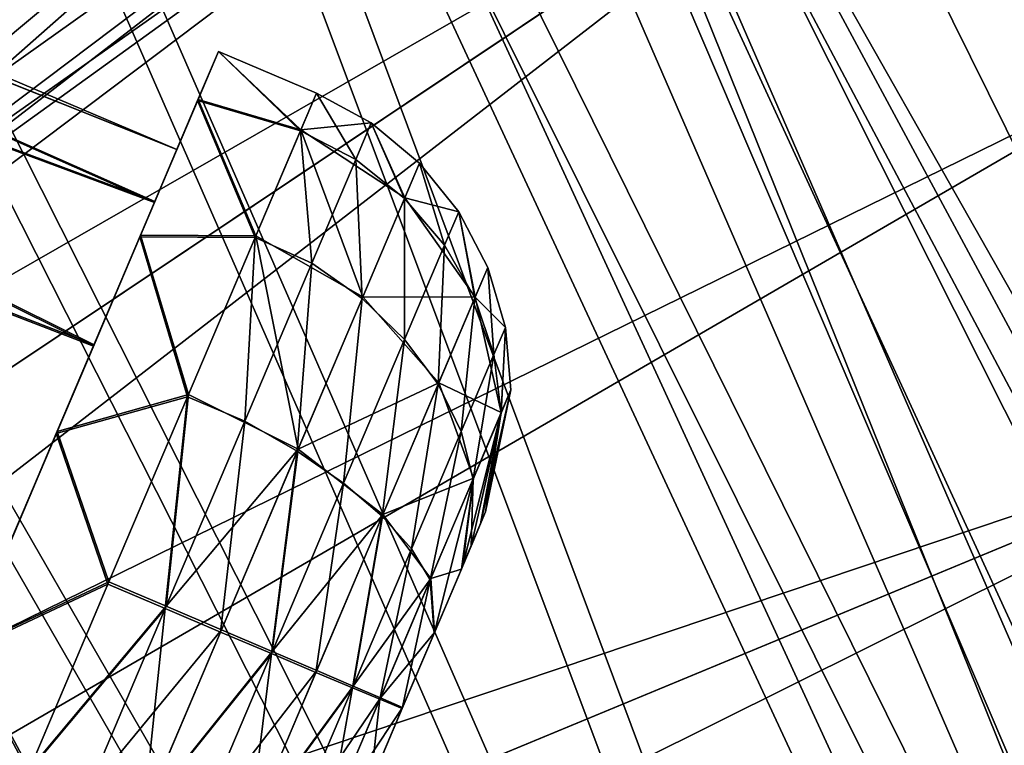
# Model space of a CAD drawing. Header units: metres. Extents: x -904 to 0, y -908 to 0.
# Tile 107 of 135: x -134 to -88, y -189 to -155. Entities that reach past the tile are written whole.
import ezdxf

# ---------------------------------------------------------------- set-up
doc = ezdxf.new("R2010")
doc.units = ezdxf.units.M

msp = doc.modelspace()

# ---------------------------------------------------------------- linework, layer by layer
at = {"layer": 'None012317'}
for points in [[(-191.963272, -133.299774, 1798.675049), (-192.565308, -134.718124, 1806.324951), (-127.065178, -160.846878, 1798.675049)], [(-191.963272, -133.299774, 1798.675049), (-127.065178, -160.846878, 1798.675049), (-192.550964, -134.684326, 1791.0177)], [(-192.565308, -134.718124, 1806.324951), (-194.26532, -138.723145, 1812.802979), (-128.12146, -163.335358, 1808.668579)], [(-192.550964, -134.684326, 1791.0177), (-128.102783, -163.291367, 1788.668579), (-194.238892, -138.660889, 1784.518921)], [(-192.565308, -134.718124, 1806.324951), (-128.12146, -163.335358, 1808.668579), (-127.065178, -160.846878, 1798.675049)], [(-127.065178, -160.846878, 1798.675049), (-128.102783, -163.291367, 1788.668579), (-192.550964, -134.684326, 1791.0177)], [(-194.26532, -138.723145, 1812.802979), (-196.80455, -144.705307, 1817.122925), (-130.988586, -170.090027, 1815.971558)], [(-194.238892, -138.660889, 1784.518921), (-130.956253, -170.01384, 1781.330688), (-196.770035, -144.623993, 1780.167969)], [(-194.26532, -138.723145, 1812.802979), (-130.988586, -170.090027, 1815.971558), (-128.12146, -163.335358, 1808.668579)], [(-128.102783, -163.291367, 1788.668579), (-130.956253, -170.01384, 1781.330688), (-194.238892, -138.660889, 1784.518921)], [(-196.80455, -144.705307, 1817.122925), (-134.898331, -179.300964, 1818.627197), (-130.988586, -170.090027, 1815.971558)], [(-130.956253, -170.01384, 1781.330688), (-134.860992, -179.212982, 1778.627319), (-196.770035, -144.623993, 1780.167969)], [(-126.089027, -158.54718, 1809.528076), (-125.111557, -156.244354, 1798.68689), (-127.065178, -160.846878, 1798.675049)], [(-125.111557, -156.244354, 1798.68689), (-126.068771, -158.499466, 1787.833984), (-127.065178, -160.846878, 1798.675049)], [(-125.111557, -156.244354, 1798.68689), (-126.089027, -158.54718, 1809.528076), (-121.261505, -159.970764, 1808.249512)], [(-121.243637, -159.92868, 1789.115356), (-126.068771, -158.499466, 1787.833984), (-125.111557, -156.244354, 1798.68689)], [(-120.509018, -158.197983, 1798.68689), (-121.243637, -159.92868, 1789.115356), (-125.111557, -156.244354, 1798.68689)], [(-120.509018, -158.197983, 1798.68689), (-125.111557, -156.244354, 1798.68689), (-121.261505, -159.970764, 1808.249512)], [(-120.509018, -158.197983, 1798.68689), (-121.261505, -159.970764, 1808.249512), (-118.663712, -161.324692, 1808.05188)], [(-120.509018, -158.197983, 1798.68689), (-117.932671, -159.603455, 1798.686279), (-121.243637, -159.92868, 1789.115356)], [(-117.932671, -159.603455, 1798.686279), (-120.509018, -158.197983, 1798.68689), (-118.663712, -161.324692, 1808.05188)], [(-128.807587, -164.951828, 1818.210205), (-126.089027, -158.54718, 1809.528076), (-128.12146, -163.335358, 1808.668579)], [(-126.089027, -158.54718, 1809.528076), (-128.807587, -164.951828, 1818.210205), (-123.386536, -164.977112, 1816.347046)], [(-126.068771, -158.499466, 1787.833984), (-128.771103, -164.86586, 1779.118774), (-128.102783, -163.291367, 1788.668579)], [(-123.353523, -164.899338, 1780.991821), (-128.771103, -164.86586, 1779.118774), (-126.068771, -158.499466, 1787.833984)], [(-128.12146, -163.335358, 1808.668579), (-126.089027, -158.54718, 1809.528076), (-127.065178, -160.846878, 1798.675049)], [(-127.065178, -160.846878, 1798.675049), (-126.068771, -158.499466, 1787.833984), (-128.102783, -163.291367, 1788.668579)], [(-121.261505, -159.970764, 1808.249512), (-126.089027, -158.54718, 1809.528076), (-123.386536, -164.977112, 1816.347046)], [(-121.243637, -159.92868, 1789.115356), (-123.353523, -164.899338, 1780.991821), (-126.068771, -158.499466, 1787.833984)], [(-121.261505, -159.970764, 1808.249512), (-123.386536, -164.977112, 1816.347046), (-120.726036, -166.183319, 1816.010132)], [(-123.353523, -164.899338, 1780.991821), (-121.243637, -159.92868, 1789.115356), (-118.335815, -167.769424, 1781.925293)], [(-118.663712, -161.324692, 1808.05188), (-121.261505, -159.970764, 1808.249512), (-120.726036, -166.183319, 1816.010132)], [(-117.932671, -159.603455, 1798.686279), (-116.359032, -163.11232, 1789.633179), (-121.243637, -159.92868, 1789.115356)], [(-121.243637, -159.92868, 1789.115356), (-116.359032, -163.11232, 1789.633179), (-118.335815, -167.769424, 1781.925293)], [(-117.932671, -159.603455, 1798.686279), (-118.663712, -161.324692, 1808.05188), (-116.375923, -163.152115, 1807.726685)], [(-115.671455, -161.491623, 1798.684204), (-117.932671, -159.603455, 1798.686279), (-116.375923, -163.152115, 1807.726685)], [(-117.932671, -159.603455, 1798.686279), (-115.671455, -161.491623, 1798.684204), (-116.359032, -163.11232, 1789.633179)], [(-118.663712, -161.324692, 1808.05188), (-120.726036, -166.183319, 1816.010132), (-118.367081, -167.843079, 1815.410278)], [(-116.375923, -163.152115, 1807.726685), (-118.663712, -161.324692, 1808.05188), (-118.367081, -167.843079, 1815.410278)], [(-115.671455, -161.491623, 1798.684204), (-116.375923, -163.152115, 1807.726685), (-114.488914, -165.346329, 1807.19751)], [(-116.359032, -163.11232, 1789.633179), (-115.671455, -161.491623, 1798.684204), (-113.824844, -163.782349, 1798.680908)], [(-113.824844, -163.782349, 1798.680908), (-115.671455, -161.491623, 1798.684204), (-114.488914, -165.346329, 1807.19751)], [(-116.375923, -163.152115, 1807.726685), (-118.367081, -167.843079, 1815.410278), (-116.364288, -169.764496, 1814.434326)], [(-118.335815, -167.769424, 1781.925293), (-116.359032, -163.11232, 1789.633179), (-113.056252, -167.78598, 1790.859009)], [(-114.488914, -165.346329, 1807.19751), (-116.375923, -163.152115, 1807.726685), (-116.364288, -169.764496, 1814.434326)], [(-113.056252, -167.78598, 1790.859009), (-116.359032, -163.11232, 1789.633179), (-113.824844, -163.782349, 1798.680908)], [(-130.988586, -170.090027, 1815.971558), (-128.807587, -164.951828, 1818.210205), (-128.12146, -163.335358, 1808.668579)], [(-128.102783, -163.291367, 1788.668579), (-128.771103, -164.86586, 1779.118774), (-130.956253, -170.01384, 1781.330688)], [(-113.824844, -163.782349, 1798.680908), (-114.488914, -165.346329, 1807.19751), (-113.070839, -167.820358, 1806.486572)], [(-112.462166, -166.386398, 1798.676392), (-113.824844, -163.782349, 1798.680908), (-113.070839, -167.820358, 1806.486572)], [(-113.824844, -163.782349, 1798.680908), (-112.462166, -166.386398, 1798.676392), (-113.056252, -167.78598, 1790.859009)], [(-132.728806, -174.189789, 1823.013672), (-128.807587, -164.951828, 1818.210205), (-130.988586, -170.090027, 1815.971558)], [(-128.807587, -164.951828, 1818.210205), (-132.728806, -174.189789, 1823.013672), (-126.560593, -172.454849, 1821.746948)], [(-128.771103, -164.86586, 1779.118774), (-132.683289, -174.082581, 1774.267334), (-130.956253, -170.01384, 1781.330688)], [(-126.517464, -172.353256, 1775.553101), (-132.683289, -174.082581, 1774.267334), (-128.771103, -164.86586, 1779.118774)], [(-123.386536, -164.977112, 1816.347046), (-128.807587, -164.951828, 1818.210205), (-126.560593, -172.454849, 1821.746948)], [(-123.353523, -164.899338, 1780.991821), (-126.517464, -172.353256, 1775.553101), (-128.771103, -164.86586, 1779.118774)], [(-123.879539, -173.61264, 1821.387207), (-123.386536, -164.977112, 1816.347046), (-126.560593, -172.454849, 1821.746948)], [(-126.517464, -172.353256, 1775.553101), (-123.353523, -164.899338, 1780.991821), (-121.370773, -174.919464, 1776.696655)], [(-120.726036, -166.183319, 1816.010132), (-123.386536, -164.977112, 1816.347046), (-123.879539, -173.61264, 1821.387207)], [(-123.353523, -164.899338, 1780.991821), (-118.335815, -167.769424, 1781.925293), (-121.370773, -174.919464, 1776.696655)], [(-114.488914, -165.346329, 1807.19751), (-116.364288, -169.764496, 1814.434326), (-114.790627, -171.871994, 1813.123047)], [(-113.070839, -167.820358, 1806.486572), (-114.488914, -165.346329, 1807.19751), (-114.790627, -171.871994, 1813.123047)], [(-120.726036, -166.183319, 1816.010132), (-123.879539, -173.61264, 1821.387207), (-121.411766, -175.016037, 1820.601807)], [(-118.367081, -167.843079, 1815.410278), (-120.726036, -166.183319, 1816.010132), (-121.411766, -175.016037, 1820.601807)], [(-112.462166, -166.386398, 1798.676392), (-113.070839, -167.820358, 1806.486572), (-112.175423, -170.482056, 1805.619995)], [(-112.462166, -166.386398, 1798.676392), (-111.63343, -169.206161, 1798.671021), (-113.056252, -167.78598, 1790.859009)], [(-111.63343, -169.206161, 1798.671021), (-112.462166, -166.386398, 1798.676392), (-112.175423, -170.482056, 1805.619995)], [(-118.367081, -167.843079, 1815.410278), (-121.411766, -175.016037, 1820.601807), (-119.231918, -176.52034, 1819.323975)], [(-121.370773, -174.919464, 1776.696655), (-118.335815, -167.769424, 1781.925293), (-114.763626, -171.80838, 1784.20166)], [(-116.364288, -169.764496, 1814.434326), (-118.367081, -167.843079, 1815.410278), (-119.231918, -176.52034, 1819.323975)], [(-114.763626, -171.80838, 1784.20166), (-118.335815, -167.769424, 1781.925293), (-113.056252, -167.78598, 1790.859009)], [(-113.070839, -167.820358, 1806.486572), (-114.790627, -171.871994, 1813.123047), (-113.705597, -174.086975, 1811.52478)], [(-113.056252, -167.78598, 1790.859009), (-111.824242, -173.205444, 1792.693481), (-114.763626, -171.80838, 1784.20166)], [(-112.175423, -170.482056, 1805.619995), (-113.070839, -167.820358, 1806.486572), (-113.705597, -174.086975, 1811.52478)], [(-113.056252, -167.78598, 1790.859009), (-111.63343, -169.206161, 1798.671021), (-111.824242, -173.205444, 1792.693481)], [(-111.63343, -169.206161, 1798.671021), (-112.175423, -170.482056, 1805.619995), (-111.835388, -173.231705, 1804.630493)], [(-111.370461, -172.136734, 1798.664795), (-111.63343, -169.206161, 1798.671021), (-111.835388, -173.231705, 1804.630493)], [(-111.63343, -169.206161, 1798.671021), (-111.370461, -172.136734, 1798.664795), (-111.824242, -173.205444, 1792.693481)], [(-134.898331, -179.300964, 1818.627197), (-132.728806, -174.189789, 1823.013672), (-130.988586, -170.090027, 1815.971558)], [(-130.956253, -170.01384, 1781.330688), (-132.683289, -174.082581, 1774.267334), (-134.860992, -179.212982, 1778.627319)], [(-116.364288, -169.764496, 1814.434326), (-119.231918, -176.52034, 1819.323975), (-117.420357, -178.067368, 1817.606934)], [(-114.790627, -171.871994, 1813.123047), (-116.364288, -169.764496, 1814.434326), (-117.420357, -178.067368, 1817.606934)], [(-112.175423, -170.482056, 1805.619995), (-113.705597, -174.086975, 1811.52478), (-113.14904, -176.326523, 1809.699707)], [(-111.835388, -173.231705, 1804.630493), (-112.175423, -170.482056, 1805.619995), (-113.14904, -176.326523, 1809.699707)], [(-117.384956, -177.983963, 1779.685547), (-121.370773, -174.919464, 1776.696655), (-114.763626, -171.80838, 1784.20166)], [(-114.790627, -171.871994, 1813.123047), (-117.420357, -178.067368, 1817.606934), (-116.04538, -179.599258, 1815.514282)], [(-114.763626, -171.80838, 1784.20166), (-113.12841, -176.277939, 1787.608276), (-117.384956, -177.983963, 1779.685547)], [(-113.705597, -174.086975, 1811.52478), (-114.790627, -171.871994, 1813.123047), (-116.04538, -179.599258, 1815.514282)], [(-111.824242, -173.205444, 1792.693481), (-113.12841, -176.277939, 1787.608276), (-114.763626, -171.80838, 1784.20166)], [(-126.560593, -172.454849, 1821.746948), (-132.728806, -174.189789, 1823.013672), (-130.300461, -181.265594, 1823.627197)], [(-126.517464, -172.353256, 1775.553101), (-130.253784, -181.155624, 1773.627319), (-132.683289, -174.082581, 1774.267334)], [(-126.560593, -172.454849, 1821.746948), (-130.300461, -181.265594, 1823.627197), (-127.61203, -182.405991, 1823.338013)], [(-127.565887, -182.297287, 1773.916382), (-130.253784, -181.155624, 1773.627319), (-126.517464, -172.353256, 1775.553101)], [(-127.61203, -182.405991, 1823.338013), (-123.879539, -173.61264, 1821.387207), (-126.560593, -172.454849, 1821.746948)], [(-121.370773, -174.919464, 1776.696655), (-127.565887, -182.297287, 1773.916382), (-126.517464, -172.353256, 1775.553101)], [(-112.562271, -177.86644, 1798.651123), (-111.370461, -172.136734, 1798.664795), (-112.802734, -178.432953, 1802.081299)], [(-111.370461, -172.136734, 1798.664795), (-111.835388, -173.231705, 1804.630493), (-112.802734, -178.432953, 1802.081299)], [(-111.370461, -172.136734, 1798.664795), (-112.562271, -177.86644, 1798.651123), (-111.824242, -173.205444, 1792.693481)], [(-112.562271, -177.86644, 1798.651123), (-113.623726, -180.367111, 1791.775024), (-111.824242, -173.205444, 1792.693481)], [(-111.824242, -173.205444, 1792.693481), (-113.623726, -180.367111, 1791.775024), (-113.12841, -176.277939, 1787.608276)], [(-112.802734, -178.432953, 1802.081299), (-111.835388, -173.231705, 1804.630493), (-113.242302, -179.468521, 1804.264648)], [(-111.835388, -173.231705, 1804.630493), (-113.14904, -176.326523, 1809.699707), (-113.242302, -179.468521, 1804.264648)], [(-125.01545, -183.505936, 1822.485352), (-123.879539, -173.61264, 1821.387207), (-127.61203, -182.405991, 1823.338013)], [(-121.411766, -175.016037, 1820.601807), (-123.879539, -173.61264, 1821.387207), (-125.01545, -183.505936, 1822.485352)], [(-137.076019, -184.431366, 1822.987061), (-132.728806, -174.189789, 1823.013672), (-134.898331, -179.300964, 1818.627197)], [(-132.728806, -174.189789, 1823.013672), (-137.076019, -184.431366, 1822.987061), (-130.300461, -181.265594, 1823.627197)], [(-132.683289, -174.082581, 1774.267334), (-137.030518, -184.324158, 1774.240845), (-134.860992, -179.212982, 1778.627319)], [(-130.253784, -181.155624, 1773.627319), (-137.030518, -184.324158, 1774.240845), (-132.683289, -174.082581, 1774.267334)], [(-113.705597, -174.086975, 1811.52478), (-116.04538, -179.599258, 1815.514282), (-115.157745, -181.058823, 1813.124756)], [(-113.14904, -176.326523, 1809.699707), (-113.705597, -174.086975, 1811.52478), (-115.157745, -181.058823, 1813.124756)], [(-124.970901, -183.400986, 1774.769043), (-127.565887, -182.297287, 1773.916382), (-121.370773, -174.919464, 1776.696655)], [(-121.411766, -175.016037, 1820.601807), (-125.01545, -183.505936, 1822.485352), (-122.626053, -184.516556, 1821.098022)], [(-122.584091, -184.417709, 1776.156494), (-124.970901, -183.400986, 1774.769043), (-121.370773, -174.919464, 1776.696655)], [(-119.231918, -176.52034, 1819.323975), (-121.411766, -175.016037, 1820.601807), (-122.626053, -184.516556, 1821.098022)], [(-122.584091, -184.417709, 1776.156494), (-121.370773, -174.919464, 1776.696655), (-117.384956, -177.983963, 1779.685547)], [(-119.231918, -176.52034, 1819.323975), (-122.626053, -184.516556, 1821.098022), (-120.532906, -185.400192, 1819.233765)], [(-117.420357, -178.067368, 1817.606934), (-119.231918, -176.52034, 1819.323975), (-120.532906, -185.400192, 1819.233765)], [(-113.12841, -176.277939, 1787.608276), (-115.130699, -180.995117, 1784.158691), (-117.384956, -177.983963, 1779.685547)], [(-115.157745, -181.058823, 1813.124756), (-114.982857, -183.569092, 1807.875122), (-113.14904, -176.326523, 1809.699707)], [(-113.12841, -176.277939, 1787.608276), (-113.700073, -180.546982, 1791.57312), (-115.130699, -180.995117, 1784.158691)], [(-113.14904, -176.326523, 1809.699707), (-114.982857, -183.569092, 1807.875122), (-113.636551, -180.397324, 1805.51416)], [(-113.623726, -180.367111, 1791.775024), (-113.700073, -180.546982, 1791.57312), (-113.12841, -176.277939, 1787.608276)], [(-113.242302, -179.468521, 1804.264648), (-113.14904, -176.326523, 1809.699707), (-113.636551, -180.397324, 1805.51416)], [(-120.494431, -185.309555, 1778.02063), (-122.584091, -184.417709, 1776.156494), (-117.384956, -177.983963, 1779.685547)], [(-117.420357, -178.067368, 1817.606934), (-120.532906, -185.400192, 1819.233765), (-118.814751, -186.123596, 1816.961792)], [(-120.494431, -185.309555, 1778.02063), (-117.384956, -177.983963, 1779.685547), (-118.780518, -186.042938, 1780.292725)], [(-116.04538, -179.599258, 1815.514282), (-117.420357, -178.067368, 1817.606934), (-118.814751, -186.123596, 1816.961792)], [(-117.384956, -177.983963, 1779.685547), (-115.130699, -180.995117, 1784.158691), (-118.780518, -186.042938, 1780.292725)], [(-112.562271, -177.86644, 1798.651123), (-112.802734, -178.432953, 1802.081299), (-113.623726, -180.367111, 1791.775024)], [(-112.802734, -178.432953, 1802.081299), (-113.242302, -179.468521, 1804.264648), (-113.623726, -180.367111, 1791.775024)], [(-113.623726, -180.367111, 1791.775024), (-113.242302, -179.468521, 1804.264648), (-113.636551, -180.397324, 1805.51416)], [(-116.04538, -179.599258, 1815.514282), (-118.814751, -186.123596, 1816.961792), (-117.535248, -186.659973, 1814.367432)], [(-115.157745, -181.058823, 1813.124756), (-116.04538, -179.599258, 1815.514282), (-117.535248, -186.659973, 1814.367432)], [(-113.636551, -180.397324, 1805.51416), (-114.982857, -183.569092, 1807.875122), (-113.700073, -180.546982, 1791.57312)], [(-113.623726, -180.367111, 1791.775024), (-113.636551, -180.397324, 1805.51416), (-113.700073, -180.546982, 1791.57312)], [(-113.700073, -180.546982, 1791.57312), (-114.965607, -183.528442, 1789.397583), (-115.130699, -180.995117, 1784.158691)], [(-113.700073, -180.546982, 1791.57312), (-114.982857, -183.569092, 1807.875122), (-114.965607, -183.528442, 1789.397583)], [(-130.300461, -181.265594, 1823.627197), (-137.076019, -184.431366, 1822.987061), (-134.036774, -190.067947, 1821.701294)], [(-130.253784, -181.155624, 1773.627319), (-133.993652, -189.966354, 1775.507446), (-137.030518, -184.324158, 1774.240845)], [(-130.300461, -181.265594, 1823.627197), (-134.036774, -190.067947, 1821.701294), (-127.61203, -182.405991, 1823.338013)], [(-133.993652, -189.966354, 1775.507446), (-130.253784, -181.155624, 1773.627319), (-127.565887, -182.297287, 1773.916382)], [(-118.780518, -186.042938, 1780.292725), (-115.130699, -180.995117, 1784.158691), (-117.505859, -186.590729, 1782.886963)], [(-117.535248, -186.659973, 1814.367432), (-116.478844, -187.093475, 1808.627197), (-115.157745, -181.058823, 1813.124756)], [(-115.130699, -180.995117, 1784.158691), (-114.965607, -183.528442, 1789.397583), (-117.505859, -186.590729, 1782.886963)], [(-116.478844, -187.093475, 1808.627197), (-114.982857, -183.569092, 1807.875122), (-115.157745, -181.058823, 1813.124756)], [(-127.61203, -182.405991, 1823.338013), (-134.036774, -190.067947, 1821.701294), (-128.615585, -191.987457, 1820.557739)], [(-131.29837, -191.090637, 1775.867188), (-133.993652, -189.966354, 1775.507446), (-127.565887, -182.297287, 1773.916382)], [(-127.565887, -182.297287, 1773.916382), (-124.970901, -183.400986, 1774.769043), (-131.29837, -191.090637, 1775.867188)], [(-128.615585, -191.987457, 1820.557739), (-125.01545, -183.505936, 1822.485352), (-127.61203, -182.405991, 1823.338013)], [(-131.29837, -191.090637, 1775.867188), (-124.970901, -183.400986, 1774.769043), (-128.574585, -191.8909, 1776.652588)], [(-122.626053, -184.516556, 1821.098022), (-125.01545, -183.505936, 1822.485352), (-128.615585, -191.987457, 1820.557739)], [(-128.574585, -191.8909, 1776.652588), (-124.970901, -183.400986, 1774.769043), (-122.584091, -184.417709, 1776.156494)], [(-114.965607, -183.528442, 1789.397583), (-116.460175, -187.049484, 1788.627197), (-117.505859, -186.590729, 1782.886963)], [(-114.982857, -183.569092, 1807.875122), (-116.478844, -187.093475, 1808.627197), (-116.460175, -187.049484, 1788.627197)], [(-114.982857, -183.569092, 1807.875122), (-116.460175, -187.049484, 1788.627197), (-114.965607, -183.528442, 1789.397583)], [(-137.076019, -184.431366, 1822.987061), (-140.98822, -193.648102, 1818.135742), (-134.036774, -190.067947, 1821.701294)], [(-133.993652, -189.966354, 1775.507446), (-140.951721, -193.562119, 1779.044189), (-137.030518, -184.324158, 1774.240845)], [(-123.64238, -192.725784, 1817.568848), (-122.626053, -184.516556, 1821.098022), (-128.615585, -191.987457, 1820.557739)], [(-125.978226, -192.413925, 1777.93042), (-128.574585, -191.8909, 1776.652588), (-122.584091, -184.417709, 1776.156494)], [(-125.978226, -192.413925, 1777.93042), (-122.584091, -184.417709, 1776.156494), (-120.494431, -185.309555, 1778.02063)], [(-120.532906, -185.400192, 1819.233765), (-122.626053, -184.516556, 1821.098022), (-123.64238, -192.725784, 1817.568848)], [(-123.606972, -192.64238, 1779.647461), (-125.978226, -192.413925, 1777.93042), (-120.494431, -185.309555, 1778.02063)], [(-118.814751, -186.123596, 1816.961792), (-120.532906, -185.400192, 1819.233765), (-123.64238, -192.725784, 1817.568848)], [(-120.494431, -185.309555, 1778.02063), (-118.780518, -186.042938, 1780.292725), (-123.606972, -192.64238, 1779.647461)], [(-118.814751, -186.123596, 1816.961792), (-123.64238, -192.725784, 1817.568848), (-119.9104, -192.255585, 1813.095703)], [(-118.780518, -186.042938, 1780.292725), (-121.549881, -192.567276, 1781.740112), (-123.606972, -192.64238, 1779.647461)], [(-118.780518, -186.042938, 1780.292725), (-117.505859, -186.590729, 1782.886963), (-121.549881, -192.567276, 1781.740112)], [(-117.535248, -186.659973, 1814.367432), (-118.814751, -186.123596, 1816.961792), (-119.9104, -192.255585, 1813.095703)], [(-121.549881, -192.567276, 1781.740112), (-117.505859, -186.590729, 1782.886963), (-119.883362, -192.191879, 1784.129639)], [(-119.9104, -192.255585, 1813.095703), (-117.973412, -190.614517, 1807.856812), (-117.535248, -186.659973, 1814.367432)], [(-117.505859, -186.590729, 1782.886963), (-116.460175, -187.049484, 1788.627197), (-119.883362, -192.191879, 1784.129639)], [(-117.973412, -190.614517, 1807.856812), (-116.478844, -187.093475, 1808.627197), (-117.535248, -186.659973, 1814.367432)], [(-116.460175, -187.049484, 1788.627197), (-117.956161, -190.573883, 1789.379395), (-119.883362, -192.191879, 1784.129639)], [(-116.478844, -187.093475, 1808.627197), (-117.973412, -190.614517, 1807.856812), (-117.956161, -190.573883, 1789.379395)], [(-116.478844, -187.093475, 1808.627197), (-117.956161, -190.573883, 1789.379395), (-116.460175, -187.049484, 1788.627197)]]:
    msp.add_3dface(points, dxfattribs=at)
at = {"layer": 'None012346'}
for points in [[(-264.332214, -57.531643, 123.974747), (-243.170029, -56.729248, 123.995758), (-63.008152, -302.295593, 117.565376)], [(-63.008152, -302.295593, 117.565376), (-243.170029, -56.729248, 123.995758), (-222.050903, -58.298695, 123.954659)], [(-297.830109, -60.486073, 123.897385), (-264.332214, -57.531643, 123.974747), (-63.008152, -302.295593, 117.565376)], [(-222.050903, -58.298695, 123.954659), (-201.240021, -62.22023, 123.851974), (-63.008152, -302.295593, 117.565376)], [(-242.291733, -59.376686, 126.92746), (-262.718689, -60.035652, 126.910202), (-65.261642, -300.990356, 120.600586)], [(-65.261642, -300.990356, 120.600586), (-221.537735, -60.995937, 126.885056), (-242.291733, -59.376686, 126.92746)], [(-262.718689, -60.035652, 126.910202), (-296.668427, -62.81105, 126.837532), (-65.261642, -300.990356, 120.600586)], [(-63.008152, -302.295593, 117.565376), (-331.364288, -63.040817, 123.830482), (-297.830109, -60.486073, 123.897385)], [(-201.261032, -64.869583, 126.783623), (-221.537735, -60.995937, 126.885056), (-65.261642, -300.990356, 120.600586)], [(-201.240021, -62.22023, 123.851974), (-180.998627, -68.444519, 123.68898), (-63.008152, -302.295593, 117.565376)], [(-65.261642, -300.990356, 120.600586), (-296.668427, -62.81105, 126.837532), (-330.762848, -65.236298, 126.774025)], [(-398.51358, -66.948952, 123.728142), (-331.364288, -63.040817, 123.830482), (-63.008152, -302.295593, 117.565376)], [(-181.641327, -70.920166, 126.625183), (-201.261032, -64.869583, 126.783623), (-65.261642, -300.990356, 120.600586)], [(-399.362701, -68.982285, 126.675926), (-65.261642, -300.990356, 120.600586), (-330.762848, -65.236298, 126.774025)], [(-465.701691, -69.252586, 123.667824), (-398.51358, -66.948952, 123.728142), (-69.298546, -367.238312, 115.864792)], [(-398.51358, -66.948952, 123.728142), (-66.409767, -334.739563, 116.715805), (-69.298546, -367.238312, 115.864792)], [(-66.409767, -334.739563, 116.715805), (-398.51358, -66.948952, 123.728142), (-63.008152, -302.295593, 117.565376)], [(-63.008152, -302.295593, 117.565376), (-180.998627, -68.444519, 123.68898), (-161.580826, -76.893288, 123.467743)], [(-71.333969, -367.13382, 118.868553), (-399.362701, -68.982285, 126.675926), (-465.757965, -71.129059, 126.619713)], [(-452.00235, -701.143799, 107.12117), (-465.701691, -69.252586, 123.667824), (-71.672775, -399.771973, 115.012871)], [(-465.701691, -69.252586, 123.667824), (-69.298546, -367.238312, 115.864792), (-71.672775, -399.771973, 115.012871)], [(-71.333969, -367.13382, 118.868553), (-68.556686, -334.277802, 119.72892), (-399.362701, -68.982285, 126.675926)], [(-68.556686, -334.277802, 119.72892), (-65.261642, -300.990356, 120.600586), (-399.362701, -68.982285, 126.675926)], [(-73.59713, -399.498657, 118.021057), (-465.757965, -71.129059, 126.619713), (-452.00235, -703.006531, 110.073418)], [(-73.59713, -399.498657, 118.021057), (-71.333969, -367.13382, 118.868553), (-465.757965, -71.129059, 126.619713)], [(-65.261642, -300.990356, 120.600586), (-162.537094, -79.228813, 126.407616), (-181.641327, -70.920166, 126.625183)], [(-161.580826, -76.893288, 123.467743), (-143.23024, -87.460297, 123.19104), (-63.008152, -302.295593, 117.565376)], [(-144.563904, -89.568611, 126.136856), (-162.537094, -79.228813, 126.407616), (-65.261642, -300.990356, 120.600586)], [(-143.23024, -87.460297, 123.19104), (-59.095226, -269.917725, 118.413223), (-63.008152, -302.295593, 117.565376)], [(-59.095226, -269.917725, 118.413223), (-143.23024, -87.460297, 123.19104), (-58.036373, -259.381531, 118.689117)], [(-143.23024, -87.460297, 123.19104), (-126.177071, -100.012726, 122.862343), (-58.036373, -259.381531, 118.689117)], [(-61.531395, -267.970581, 121.46524), (-144.563904, -89.568611, 126.136856), (-65.261642, -300.990356, 120.600586)], [(-61.531395, -267.970581, 121.46524), (-60.591732, -257.774933, 121.732216), (-144.563904, -89.568611, 126.136856)], [(-60.591732, -257.774933, 121.732216), (-128.588287, -101.245392, 125.831093), (-144.563904, -89.568611, 126.136856)], [(-58.036373, -259.381531, 118.689117), (-126.177071, -100.012726, 122.862343), (-57.569096, -248.802612, 118.966141)], [(-126.177071, -100.012726, 122.862343), (-58.41328, -227.649277, 119.520058), (-57.569096, -248.802612, 118.966141)], [(-58.41328, -227.649277, 119.520058), (-126.177071, -100.012726, 122.862343), (-59.722095, -217.14119, 119.795227)], [(-126.177071, -100.012726, 122.862343), (-110.635124, -114.392876, 122.485779), (-59.722095, -217.14119, 119.795227)], [(-128.588287, -101.245392, 125.831093), (-60.591732, -257.774933, 121.732216), (-121.076744, -107.717308, 125.661613)], [(-60.591732, -257.774933, 121.732216), (-60.209061, -247.536804, 122.000313), (-121.076744, -107.717308, 125.661613)], [(-121.076744, -107.717308, 125.661613), (-60.209061, -247.536804, 122.000313), (-61.154972, -226.743057, 122.544815)], [(-61.154972, -226.743057, 122.544815), (-62.479103, -216.503357, 122.812958), (-121.076744, -107.717308, 125.661613)], [(-62.479103, -216.503357, 122.812958), (-77.438309, -167.19873, 124.104042), (-121.076744, -107.717308, 125.661613)], [(-121.076744, -107.717308, 125.661613), (-77.438309, -167.19873, 124.104042), (-112.544655, -115.989105, 125.445015)], [(-59.722095, -217.14119, 119.795227), (-110.635124, -114.392876, 122.485779), (-96.799194, -130.420166, 122.066093)], [(-77.438309, -167.19873, 124.104042), (-104.308945, -125.084732, 125.206833), (-112.544655, -115.989105, 125.445015)], [(-98.197342, -132.697006, 125.0075), (-104.308945, -125.084732, 125.206833), (-77.438309, -167.19873, 124.104042)], [(-96.799194, -130.420166, 122.066093), (-90.57605, -138.989334, 121.841705), (-59.722095, -217.14119, 119.795227)], [(-77.438309, -167.19873, 124.104042), (-91.371841, -142.287994, 124.756355), (-98.197342, -132.697006, 125.0075)], [(-90.57605, -138.989334, 121.841705), (-84.842606, -147.893387, 121.608543), (-59.722095, -217.14119, 119.795227)], [(-87.197754, -148.85968, 124.584267), (-91.371841, -142.287994, 124.756355), (-77.438309, -167.19873, 124.104042)]]:
    msp.add_3dface(points, dxfattribs=at)
at = {"layer": 'None012347'}
for points in [[(-139.021118, -86.889366, 2077.158691), (-208.870087, -208.871704, 2170), (-124.126678, -97.935455, 2077.158691)], [(-125.785744, -99.956985, 2075.415527), (-216.924316, -203.479645, 2167.144043), (-140.47403, -89.063797, 2075.415527)], [(-208.870087, -208.871704, 2170), (-110.386818, -110.388435, 2077.158691), (-124.126678, -97.935455, 2077.158691)], [(-216.924316, -203.479645, 2167.144043), (-125.785744, -99.956985, 2075.415527), (-112.236031, -112.237633, 2075.415527)], [(-208.870087, -208.871704, 2170), (-202.691559, -216.400421, 2170), (-110.386818, -110.388435, 2077.158691)], [(-202.691559, -216.400421, 2170), (-97.933838, -124.128296, 2077.158691), (-110.386818, -110.388435, 2077.158691)], [(-209.53894, -209.540543, 2167.144043), (-216.924316, -203.479645, 2167.144043), (-112.236031, -112.237633, 2075.415527)], [(-209.53894, -209.540543, 2167.144043), (-112.236031, -112.237633, 2075.415527), (-99.955383, -125.787346, 2075.415527)], [(-97.933838, -124.128296, 2077.158691), (-202.691559, -216.400421, 2170), (-86.887756, -139.022736, 2077.158691)], [(-89.062195, -140.475632, 2075.415527), (-209.53894, -209.540543, 2167.144043), (-99.955383, -125.787346, 2075.415527)], [(-202.691559, -216.400421, 2170), (-198.100571, -224.989868, 2170), (-86.887756, -139.022736, 2077.158691)], [(-86.887756, -139.022736, 2077.158691), (-198.100571, -224.989868, 2170), (-77.354828, -154.928192, 2077.158691)], [(-203.478043, -216.925919, 2167.144043), (-209.53894, -209.540543, 2167.144043), (-89.062195, -140.475632, 2075.415527)], [(-79.661209, -156.160965, 2075.415527), (-203.478043, -216.925919, 2167.144043), (-89.062195, -140.475632, 2075.415527)], [(-79.661209, -156.160965, 2075.415527), (-89.062195, -140.475632, 2075.415527), (-76.552963, -154.57753, 2063.023926)], [(-198.100571, -224.989868, 2170), (-69.426613, -171.691376, 2077.158691), (-77.354828, -154.928192, 2077.158691)], [(-203.478043, -216.925919, 2167.144043), (-79.661209, -156.160965, 2075.415527), (-71.84272, -172.692154, 2075.415527)], [(-198.100571, -224.989868, 2170), (-195.273239, -234.30986, 2170), (-69.426613, -171.691376, 2077.158691)], [(-195.273239, -234.30986, 2170), (-63.179352, -189.150818, 2077.158691), (-69.426613, -171.691376, 2077.158691)], [(-198.974457, -225.351837, 2167.144043), (-203.478043, -216.925919, 2167.144043), (-71.84272, -172.692154, 2075.415527)], [(-198.974457, -225.351837, 2167.144043), (-71.84272, -172.692154, 2075.415527), (-65.681908, -189.909988, 2075.415527)]]:
    msp.add_3dface(points, dxfattribs=at)
at = {"layer": 'None012349'}
for points in [[(-98.515457, -115.3535, 1958.627197), (-153.790512, -157.00679, 1958.627197), (-152.569992, -157.898438, 1963.055176)], [(-153.790512, -157.00679, 1958.627197), (-98.515457, -115.3535, 1958.627197), (-97.193443, -117.107849, 1953.323853)], [(-98.515457, -115.3535, 1358.627197), (-153.790512, -157.00679, 1358.627197), (-152.569992, -157.898438, 1363.055176)], [(-153.790512, -157.00679, 1358.627197), (-98.515457, -115.3535, 1358.627197), (-97.193443, -117.107849, 1353.323853)], [(-97.193443, -117.107849, 1963.930542), (-98.515457, -115.3535, 1958.627197), (-152.569992, -157.898438, 1963.055176)], [(-97.193443, -117.107849, 1363.930542), (-98.515457, -115.3535, 1358.627197), (-152.569992, -157.898438, 1363.055176)], [(-151.971924, -158.385361, 1953.325195), (-153.790512, -157.00679, 1958.627197), (-97.193443, -117.107849, 1953.323853)], [(-151.971924, -158.385361, 1353.325195), (-153.790512, -157.00679, 1358.627197), (-97.193443, -117.107849, 1353.323853)], [(-97.193443, -117.107849, 1963.930542), (-152.569992, -157.898438, 1963.055176), (-150.5513, -159.689209, 1965.307983)], [(-97.193443, -117.107849, 1363.930542), (-152.569992, -157.898438, 1363.055176), (-150.5513, -159.689209, 1365.307983)], [(-151.971924, -158.385361, 1953.325195), (-97.193443, -117.107849, 1953.323853), (-94.001808, -121.343231, 1951.127197)], [(-151.971924, -158.385361, 1353.325195), (-97.193443, -117.107849, 1353.323853), (-94.001808, -121.343231, 1351.127197)], [(-94.001808, -121.343231, 1966.127197), (-97.193443, -117.107849, 1963.930542), (-150.5513, -159.689209, 1965.307983)], [(-94.001808, -121.343231, 1366.127197), (-97.193443, -117.107849, 1363.930542), (-150.5513, -159.689209, 1365.307983)], [(-148.308762, -162.267014, 1951.127197), (-151.971924, -158.385361, 1953.325195), (-94.001808, -121.343231, 1951.127197)], [(-148.308762, -162.267014, 1351.127197), (-151.971924, -158.385361, 1353.325195), (-94.001808, -121.343231, 1351.127197)], [(-94.001808, -121.343231, 1966.127197), (-150.5513, -159.689209, 1965.307983), (-148.309769, -162.265686, 1966.127197)], [(-94.001808, -121.343231, 1366.127197), (-150.5513, -159.689209, 1365.307983), (-148.309769, -162.265686, 1366.127197)], [(-146.445526, -165.139389, 1965.304443), (-94.001808, -121.343231, 1966.127197), (-148.309769, -162.265686, 1966.127197)], [(-146.445526, -165.139389, 1365.304443), (-94.001808, -121.343231, 1366.127197), (-148.309769, -162.265686, 1366.127197)], [(-148.308762, -162.267014, 1951.127197), (-94.001808, -121.343231, 1951.127197), (-90.810173, -125.578621, 1953.323853)], [(-148.308762, -162.267014, 1351.127197), (-94.001808, -121.343231, 1351.127197), (-90.810173, -125.578621, 1353.323853)], [(-90.810173, -125.578621, 1963.930542), (-94.001808, -121.343231, 1966.127197), (-146.445526, -165.139389, 1965.304443)], [(-90.810173, -125.578621, 1363.930542), (-94.001808, -121.343231, 1366.127197), (-146.445526, -165.139389, 1365.304443)], [(-145.587128, -166.858154, 1953.325195), (-148.308762, -162.267014, 1951.127197), (-90.810173, -125.578621, 1953.323853)], [(-145.587128, -166.858154, 1353.325195), (-148.308762, -162.267014, 1351.127197), (-90.810173, -125.578621, 1353.323853)], [(-145.279541, -167.577972, 1963.039795), (-90.810173, -125.578621, 1963.930542), (-146.445526, -165.139389, 1965.304443)], [(-145.279541, -167.577972, 1363.039795), (-90.810173, -125.578621, 1363.930542), (-146.445526, -165.139389, 1365.304443)], [(-145.587128, -166.858154, 1953.325195), (-90.810173, -125.578621, 1953.323853), (-89.488159, -127.33297, 1958.627197)], [(-145.587128, -166.858154, 1353.325195), (-90.810173, -125.578621, 1353.323853), (-89.488159, -127.33297, 1358.627197)], [(-89.488159, -127.33297, 1958.627197), (-90.810173, -125.578621, 1963.930542), (-145.279541, -167.577972, 1963.039795)], [(-89.488159, -127.33297, 1358.627197), (-90.810173, -125.578621, 1363.930542), (-145.279541, -167.577972, 1363.039795)], [(-144.763199, -168.986267, 1958.627197), (-145.587128, -166.858154, 1953.325195), (-89.488159, -127.33297, 1958.627197)], [(-144.763199, -168.986267, 1358.627197), (-145.587128, -166.858154, 1353.325195), (-89.488159, -127.33297, 1358.627197)], [(-144.763199, -168.986267, 1958.627197), (-89.488159, -127.33297, 1958.627197), (-145.279541, -167.577972, 1963.039795)], [(-144.763199, -168.986267, 1358.627197), (-89.488159, -127.33297, 1358.627197), (-145.279541, -167.577972, 1363.039795)]]:
    msp.add_3dface(points, dxfattribs=at)

doc.saveas('drawing.dxf')
